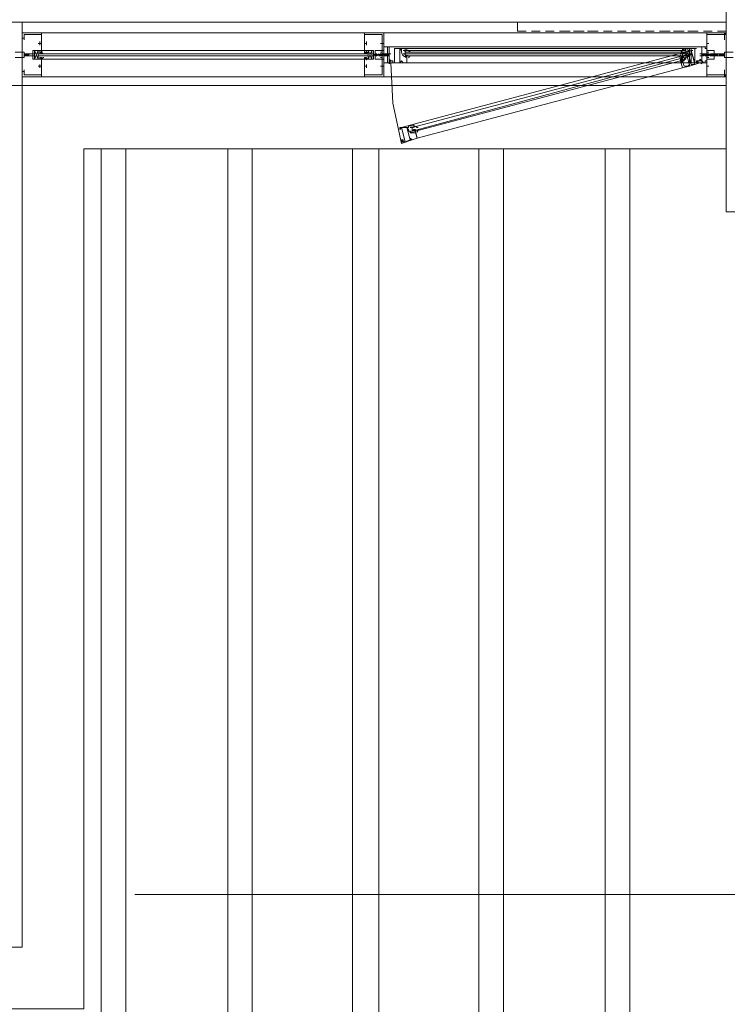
# Model space of a CAD drawing. Header units: millimetres. Extents: x 17 to 403, y 12 to 285.
# Tile 74 of 145: x 262 to 279, y 94 to 118. Entities that reach past the tile are written whole.
import ezdxf

# ---------------------------------------------------------------- set-up
doc = ezdxf.new("R2010")
doc.units = ezdxf.units.MM
doc.layers.add('LINE_000000', color=7, linetype='Continuous')

msp = doc.modelspace()

# ---------------------------------------------------------------- linework, layer by layer
at = {"layer": 'LINE_000000', "lineweight": 0}
for p, q in [((278.638, 113.242), (278.638, 149.648)), ((260.138, 117.814), (261.662, 117.814)), ((261.662, 117.814), (261.662, 116.29)), ((273.6, 117.602), (273.6, 117.814)), ((261.662, 117.56), (261.662, 117.56)), ((261.662, 117.56), (261.662, 117.56)), ((278.638, 117.56), (262.128, 117.56)), ((269.917, 117.56), (270.214, 117.56)), ((273.812, 117.602), (273.6, 117.602)), ((274.151, 117.602), (273.939, 117.602)), ((274.489, 117.602), (274.278, 117.602)), ((274.87, 117.602), (274.616, 117.602)), ((275.209, 117.602), (274.955, 117.602)), ((275.548, 117.602), (275.294, 117.602)), ((275.886, 117.602), (275.675, 117.602)), ((276.225, 117.602), (276.013, 117.602)), ((276.564, 117.602), (276.352, 117.602)), ((276.902, 117.602), (276.691, 117.602)), ((277.283, 117.602), (277.029, 117.602)), ((277.622, 117.602), (277.368, 117.602)), ((277.961, 117.602), (277.707, 117.602)), ((278.299, 117.602), (278.088, 117.602)), ((278.596, 117.56), (278.638, 117.56)), ((278.638, 117.56), (278.638, 117.56)), ((261.662, 117.517), (261.662, 117.517)), ((261.662, 117.517), (261.662, 117.517)), ((262.086, 117.348), (262.086, 117.263)), ((269.96, 117.348), (269.96, 117.263)), ((270.341, 117.348), (270.341, 117.263)), ((278.172, 117.348), (278.172, 117.263)), ((278.638, 117.517), (278.638, 117.517)), ((278.638, 117.517), (278.638, 117.517)), ((262.043, 116.925), (261.959, 117.136)), ((261.959, 116.925), (262.043, 117.136)), ((262.128, 117.306), (262.043, 117.306)), ((262.043, 117.094), (262.043, 117.094)), ((262.043, 117.052), (262.043, 117.094)), ((262.086, 117.306), (262.086, 117.306)), ((262.086, 117.306), (262.086, 117.306)), ((262.086, 117.306), (262.086, 117.306)), ((262.086, 117.094), (262.086, 117.094)), ((262.086, 117.094), (262.086, 117.052)), ((262.128, 117.136), (269.917, 117.136)), ((262.128, 117.094), (262.128, 117.094)), ((262.128, 117.094), (262.128, 117.052)), ((269.917, 117.306), (269.96, 117.306)), ((269.917, 117.094), (269.917, 117.094)), ((269.917, 117.094), (269.917, 117.052)), ((269.96, 117.306), (269.96, 117.306)), ((269.96, 117.306), (269.96, 117.306)), ((269.96, 117.306), (269.96, 117.306)), ((269.96, 117.094), (269.96, 117.094)), ((269.96, 117.094), (269.96, 117.094)), ((269.96, 117.094), (269.96, 117.052)), ((270.002, 116.925), (270.087, 117.136)), ((270.087, 116.925), (270.002, 117.136)), ((270.002, 117.052), (270.002, 117.094)), ((270.383, 117.306), (270.298, 117.306)), ((270.341, 117.306), (270.341, 117.306)), ((270.341, 117.306), (270.341, 117.306)), ((270.341, 117.306), (270.341, 117.306)), ((270.51, 117.094), (270.51, 117.094)), ((270.595, 117.221), (270.595, 117.221)), ((270.679, 117.221), (270.637, 117.221)), ((270.637, 117.179), (270.637, 117.179)), ((270.637, 117.179), (270.679, 117.179)), ((277.834, 117.221), (270.679, 117.221)), ((277.834, 117.221), (270.679, 117.221)), ((270.891, 117.136), (270.849, 117.136)), ((277.664, 117.136), (270.891, 117.136)), ((270.891, 117.136), (270.891, 117.136)), ((270.891, 117.136), (270.891, 117.052)), ((277.664, 117.094), (270.891, 117.094)), ((277.664, 117.094), (270.891, 117.094)), ((277.58, 117.179), (270.933, 117.179)), ((270.933, 117.136), (270.933, 117.136)), ((270.933, 117.136), (270.933, 117.136)), ((277.58, 117.136), (277.58, 117.136)), ((277.622, 117.136), (277.622, 117.136)), ((277.622, 117.136), (277.622, 117.136)), ((277.664, 117.136), (277.664, 117.136)), ((277.664, 117.136), (277.664, 117.052)), ((277.876, 117.221), (277.876, 117.221)), ((277.876, 117.221), (277.918, 117.221)), ((277.876, 117.221), (277.876, 117.221)), ((277.876, 117.179), (277.876, 117.179)), ((277.918, 117.179), (277.876, 117.179)), ((277.918, 117.221), (277.918, 117.221)), ((278.045, 117.094), (278.045, 117.094)), ((278.172, 117.306), (278.172, 117.306)), ((278.172, 117.306), (278.172, 117.306)), ((278.172, 117.306), (278.172, 117.306)), ((278.172, 117.306), (278.215, 117.306)), ((278.215, 117.306), (278.215, 117.306)), ((278.215, 117.306), (278.215, 117.306)), ((261.662, 117.052), (261.662, 117.052)), ((261.705, 117.009), (261.747, 117.052)), ((261.705, 117.009), (261.747, 117.052)), ((261.747, 117.052), (261.705, 117.052)), ((261.705, 117.009), (261.705, 117.052)), ((261.705, 117.052), (261.705, 117.052)), ((261.705, 117.052), (261.705, 117.052)), ((261.705, 117.052), (261.705, 117.052)), ((261.705, 117.052), (261.705, 117.052)), ((261.705, 117.052), (261.705, 117.052)), ((261.705, 117.009), (261.747, 117.009)), ((261.705, 117.009), (261.705, 117.009)), ((261.705, 117.009), (261.705, 117.009)), ((261.705, 117.009), (261.705, 117.009)), ((261.705, 117.009), (261.705, 117.009)), ((261.747, 117.009), (261.789, 117.052)), ((261.747, 117.009), (261.747, 117.052)), ((261.747, 117.052), (261.747, 117.052)), ((261.747, 117.052), (261.747, 117.052)), ((261.747, 117.052), (261.747, 117.052)), ((261.747, 117.052), (261.747, 117.052)), ((261.789, 117.052), (261.747, 117.052)), ((261.747, 117.009), (261.747, 117.009)), ((261.747, 117.009), (261.747, 117.009)), ((261.747, 117.009), (261.747, 117.009)), ((261.747, 117.009), (261.789, 117.009)), ((261.747, 117.009), (261.747, 117.009)), ((261.789, 117.009), (261.832, 117.052)), ((261.789, 117.009), (261.789, 117.052)), ((261.789, 117.052), (261.789, 117.052)), ((261.789, 117.052), (261.789, 117.052)), ((261.789, 117.052), (261.789, 117.052)), ((261.789, 117.052), (261.789, 117.052)), ((261.832, 117.052), (261.789, 117.052)), ((261.789, 117.009), (261.832, 117.052)), ((261.789, 117.009), (261.789, 117.009)), ((261.789, 117.009), (261.789, 117.009)), ((261.789, 117.009), (261.789, 117.009)), ((261.789, 117.009), (261.789, 117.009)), ((261.832, 117.052), (261.832, 117.052)), ((261.832, 117.052), (261.832, 117.052)), ((262.043, 117.052), (270.002, 117.052)), ((262.043, 117.052), (270.002, 117.052)), ((262.043, 117.052), (270.002, 117.052)), ((262.043, 117.009), (270.002, 117.009)), ((262.043, 117.009), (270.002, 117.009)), ((262.043, 117.009), (262.043, 117.009)), ((262.086, 117.009), (262.043, 117.009)), ((262.043, 116.967), (262.043, 117.009)), ((262.086, 117.009), (262.086, 117.009)), ((262.086, 117.009), (262.086, 117.009)), ((262.128, 117.009), (262.128, 117.009)), ((262.128, 116.925), (269.917, 116.925)), ((269.917, 117.009), (269.917, 117.009)), ((269.96, 117.009), (269.96, 117.009)), ((269.96, 117.009), (269.96, 117.009)), ((269.96, 117.009), (270.002, 117.009)), ((270.002, 116.967), (270.002, 117.009)), ((270.087, 117.052), (270.087, 117.052)), ((270.087, 117.052), (270.129, 117.052)), ((270.087, 117.009), (270.129, 117.009)), ((270.129, 117.052), (270.129, 117.052)), ((270.129, 117.052), (270.129, 117.009)), ((270.129, 117.052), (270.129, 117.052)), ((270.129, 117.052), (270.129, 117.009)), ((270.129, 117.052), (270.129, 117.052)), ((270.171, 117.052), (270.129, 117.009)), ((270.171, 117.052), (270.129, 117.009)), ((270.129, 117.052), (270.129, 117.052)), ((270.129, 117.052), (270.129, 117.052)), ((270.129, 117.052), (270.129, 117.052)), ((270.129, 117.052), (270.129, 117.052)), ((270.129, 117.052), (270.129, 117.052)), ((270.129, 117.009), (270.129, 117.009)), ((270.129, 117.009), (270.129, 117.009)), ((270.129, 117.009), (270.129, 117.009)), ((270.129, 117.009), (270.129, 117.009)), ((270.129, 117.009), (270.129, 117.009)), ((270.129, 117.009), (270.129, 117.009)), ((270.129, 117.009), (270.129, 117.009)), ((270.171, 117.052), (270.171, 117.009)), ((270.171, 117.052), (270.171, 117.009)), ((270.214, 117.052), (270.171, 117.009)), ((270.214, 117.052), (270.171, 117.052)), ((270.171, 117.052), (270.171, 117.052)), ((270.171, 117.052), (270.171, 117.052)), ((270.171, 117.052), (270.171, 117.052)), ((270.171, 117.052), (270.171, 117.052)), ((270.171, 117.052), (270.171, 117.052)), ((270.171, 117.052), (270.171, 117.052)), ((270.214, 117.009), (270.171, 117.009)), ((270.171, 117.009), (270.171, 117.009)), ((270.171, 117.009), (270.171, 117.009)), ((270.171, 117.009), (270.171, 117.009)), ((270.171, 117.009), (270.171, 117.009)), ((270.171, 117.009), (270.171, 117.009)), ((270.171, 117.009), (270.171, 117.009)), ((270.214, 117.052), (270.214, 117.009)), ((270.214, 117.052), (270.214, 117.009)), ((270.256, 117.052), (270.214, 117.009)), ((270.214, 117.052), (270.214, 117.052)), ((270.214, 117.052), (270.214, 117.052)), ((270.214, 117.052), (270.214, 117.052)), ((270.214, 117.052), (270.214, 117.052)), ((270.214, 117.052), (270.214, 117.052)), ((270.214, 117.052), (270.214, 117.052)), ((270.214, 117.009), (270.214, 117.009)), ((270.214, 117.009), (270.214, 117.009)), ((270.214, 117.009), (270.214, 117.009)), ((270.214, 117.009), (270.214, 117.009)), ((270.214, 117.009), (270.214, 117.009)), ((270.214, 117.009), (270.214, 117.009)), ((270.256, 117.052), (270.256, 117.052)), ((270.256, 117.052), (270.256, 117.009)), ((270.256, 117.052), (270.256, 117.009)), ((270.256, 117.052), (270.256, 117.052)), ((270.256, 117.052), (270.256, 117.052)), ((270.256, 117.052), (270.256, 117.052)), ((270.256, 117.052), (270.256, 117.052)), ((270.256, 117.052), (270.256, 117.052)), ((270.298, 117.052), (270.256, 117.009)), ((270.298, 117.052), (270.256, 117.009)), ((270.256, 117.052), (270.256, 117.052)), ((270.256, 117.052), (270.256, 117.052)), ((270.256, 117.052), (270.256, 117.052)), ((270.256, 117.009), (270.256, 117.009)), ((270.256, 117.009), (270.256, 117.009)), ((270.256, 117.009), (270.256, 117.009)), ((270.256, 117.009), (270.256, 117.009)), ((270.256, 117.009), (270.256, 117.009)), ((270.256, 117.009), (270.256, 117.009)), ((270.256, 117.009), (270.256, 117.009)), ((270.298, 117.009), (270.256, 117.009)), ((270.552, 117.052), (270.298, 117.052)), ((270.298, 117.052), (270.298, 117.052)), ((270.298, 117.052), (270.298, 117.052)), ((270.298, 117.052), (270.298, 117.009)), ((270.298, 117.052), (270.298, 117.009)), ((270.298, 117.052), (270.298, 117.052)), ((270.298, 117.052), (270.298, 117.052)), ((270.298, 117.052), (270.298, 117.052)), ((270.298, 117.052), (270.298, 117.052)), ((270.298, 117.052), (270.298, 117.052)), ((270.341, 117.052), (270.298, 117.009)), ((270.341, 117.052), (270.298, 117.052)), ((270.298, 117.052), (270.298, 117.052)), ((270.298, 117.009), (270.298, 117.009)), ((270.298, 117.009), (270.298, 117.009)), ((270.298, 117.009), (270.298, 117.009)), ((270.341, 117.009), (270.298, 117.009)), ((270.298, 117.009), (270.298, 117.009)), ((270.298, 117.009), (270.298, 117.009)), ((270.341, 117.052), (270.341, 117.009)), ((270.341, 117.052), (270.341, 117.052)), ((270.341, 117.052), (270.341, 117.052)), ((270.341, 117.052), (270.341, 117.052)), ((270.341, 117.052), (270.341, 117.009)), ((270.383, 117.052), (270.341, 117.009)), ((270.341, 117.052), (270.341, 117.052)), ((270.341, 117.052), (270.341, 117.052)), ((270.341, 117.052), (270.341, 117.052)), ((270.341, 117.052), (270.341, 117.052)), ((270.341, 117.009), (270.341, 117.009)), ((270.341, 117.009), (270.341, 117.009)), ((270.341, 117.009), (270.341, 117.009)), ((270.341, 117.009), (270.341, 117.009)), ((270.341, 117.009), (270.341, 117.009)), ((270.341, 117.009), (270.341, 117.009)), ((270.383, 117.052), (270.383, 117.052)), ((270.383, 117.052), (270.383, 117.009)), ((270.383, 117.052), (270.383, 117.009)), ((270.383, 117.052), (270.383, 117.052)), ((270.383, 117.052), (270.383, 117.052)), ((270.383, 117.052), (270.383, 117.052)), ((270.383, 117.052), (270.383, 117.052)), ((270.383, 117.052), (270.383, 117.052)), ((270.383, 117.052), (270.383, 117.009)), ((270.425, 117.052), (270.383, 117.009)), ((270.425, 117.052), (270.383, 117.052)), ((270.383, 117.052), (270.383, 117.052)), ((270.383, 117.052), (270.383, 117.052)), ((270.383, 117.052), (270.383, 117.052)), ((270.383, 117.009), (270.383, 117.009)), ((270.383, 117.009), (270.383, 117.009)), ((270.383, 117.009), (270.383, 117.009)), ((270.383, 117.009), (270.383, 117.009)), ((270.383, 117.009), (270.383, 117.009)), ((270.383, 117.009), (270.383, 117.009)), ((270.383, 117.009), (270.383, 117.009)), ((270.425, 117.009), (270.383, 117.009)), ((270.425, 117.052), (270.425, 117.052)), ((270.425, 117.052), (270.425, 117.009)), ((270.425, 117.052), (270.425, 117.009)), ((270.425, 117.052), (270.425, 117.052)), ((270.425, 117.052), (270.425, 117.052)), ((270.425, 117.052), (270.425, 117.052)), ((270.425, 117.052), (270.425, 117.052)), ((270.425, 117.052), (270.425, 117.052)), ((270.468, 117.052), (270.425, 117.009)), ((270.468, 117.052), (270.425, 117.052)), ((270.425, 117.052), (270.425, 117.052)), ((270.425, 117.009), (270.425, 117.009)), ((270.425, 117.009), (270.425, 117.009)), ((270.425, 117.009), (270.425, 117.009)), ((270.468, 117.009), (270.425, 117.009)), ((270.425, 117.009), (270.425, 117.009)), ((270.425, 117.009), (270.425, 117.009)), ((270.468, 117.052), (270.468, 117.009)), ((270.468, 117.052), (270.468, 117.052)), ((270.468, 117.052), (270.468, 117.052)), ((270.468, 117.052), (270.468, 117.052)), ((270.468, 117.052), (270.468, 117.009)), ((270.51, 117.052), (270.468, 117.009)), ((270.468, 117.052), (270.468, 117.052)), ((270.468, 117.052), (270.468, 117.052)), ((270.468, 117.052), (270.468, 117.052)), ((270.468, 117.052), (270.468, 117.052)), ((270.51, 117.009), (270.468, 117.009)), ((270.468, 117.009), (270.468, 117.009)), ((270.468, 117.009), (270.468, 117.009)), ((270.468, 117.009), (270.468, 117.009)), ((270.468, 117.009), (270.468, 117.009)), ((270.468, 117.009), (270.468, 117.009)), ((270.51, 117.052), (270.51, 117.052)), ((270.51, 117.009), (270.51, 117.052)), ((270.51, 117.052), (270.51, 117.052)), ((270.51, 117.052), (270.51, 117.052)), ((270.51, 117.052), (270.51, 117.009)), ((270.51, 117.052), (270.51, 117.052)), ((270.51, 117.009), (270.51, 117.009)), ((270.51, 117.009), (270.51, 117.009)), ((270.552, 116.882), (270.552, 116.882)), ((270.552, 116.882), (270.552, 116.882)), ((270.849, 117.052), (270.891, 117.052)), ((277.664, 117.052), (270.891, 117.052)), ((277.664, 117.052), (270.891, 117.052)), ((270.891, 117.052), (270.891, 117.052)), ((270.933, 117.052), (270.933, 117.052)), ((270.933, 117.052), (270.933, 117.052)), ((277.58, 117.009), (270.933, 117.009)), ((277.58, 117.009), (271.06, 115.274)), ((277.622, 116.967), (271.06, 115.189)), ((277.495, 117.052), (271.103, 115.358)), ((277.537, 116.882), (271.145, 115.189)), ((277.537, 117.009), (277.537, 117.009)), ((277.537, 117.009), (277.537, 117.009)), ((277.537, 116.925), (277.537, 116.925)), ((277.58, 117.052), (277.58, 117.052)), ((277.58, 117.052), (277.58, 117.052)), ((277.58, 117.009), (277.58, 117.052)), ((277.58, 117.009), (277.622, 116.967)), ((277.58, 117.009), (277.58, 117.009)), ((277.58, 116.967), (277.58, 116.967)), ((277.58, 116.925), (277.58, 116.925)), ((277.622, 117.052), (277.622, 117.052)), ((277.622, 117.052), (277.622, 117.052)), ((277.622, 116.925), (277.622, 116.967)), ((277.664, 117.052), (277.664, 117.052)), ((277.961, 116.882), (277.961, 116.882)), ((278.003, 117.052), (278.215, 117.052)), ((278.003, 117.052), (278.003, 117.052)), ((278.003, 117.052), (278.003, 117.052)), ((278.003, 117.009), (278.003, 117.009)), ((278.003, 117.009), (278.003, 117.009)), ((278.045, 117.052), (278.045, 117.052)), ((278.045, 117.009), (278.045, 117.052)), ((278.045, 117.052), (278.088, 117.009)), ((278.045, 117.052), (278.045, 117.009)), ((278.045, 117.052), (278.045, 117.052)), ((278.045, 117.052), (278.045, 117.052)), ((278.045, 117.052), (278.088, 117.052)), ((278.045, 117.052), (278.045, 117.052)), ((278.045, 117.009), (278.045, 117.009)), ((278.045, 117.009), (278.088, 117.009)), ((278.045, 117.009), (278.045, 117.009)), ((278.088, 117.052), (278.13, 117.009)), ((278.088, 117.052), (278.088, 117.009)), ((278.088, 117.052), (278.088, 117.052)), ((278.088, 117.052), (278.088, 117.052)), ((278.088, 117.052), (278.088, 117.052)), ((278.088, 117.052), (278.088, 117.009)), ((278.088, 117.052), (278.088, 117.009)), ((278.088, 117.052), (278.088, 117.052)), ((278.088, 117.052), (278.088, 117.052)), ((278.088, 117.052), (278.088, 117.052)), ((278.088, 117.052), (278.088, 117.052)), ((278.088, 117.052), (278.088, 117.052)), ((278.088, 117.052), (278.088, 117.052)), ((278.088, 117.009), (278.088, 117.009)), ((278.088, 117.009), (278.088, 117.009)), ((278.088, 117.009), (278.088, 117.009)), ((278.088, 117.009), (278.088, 117.009)), ((278.088, 117.009), (278.088, 117.009)), ((278.088, 117.009), (278.088, 117.009)), ((278.13, 117.052), (278.172, 117.009)), ((278.13, 117.052), (278.13, 117.052)), ((278.13, 117.052), (278.172, 117.052)), ((278.13, 117.052), (278.13, 117.009)), ((278.13, 117.052), (278.13, 117.009)), ((278.13, 117.052), (278.13, 117.052)), ((278.13, 117.052), (278.13, 117.052)), ((278.13, 117.052), (278.13, 117.052)), ((278.13, 117.052), (278.13, 117.052)), ((278.13, 117.052), (278.13, 117.052)), ((278.13, 117.052), (278.13, 117.052)), ((278.13, 117.052), (278.13, 117.052)), ((278.13, 117.009), (278.13, 117.009)), ((278.13, 117.009), (278.13, 117.009)), ((278.13, 117.009), (278.13, 117.009)), ((278.13, 117.009), (278.172, 117.009)), ((278.13, 117.009), (278.13, 117.009)), ((278.13, 117.009), (278.13, 117.009)), ((278.13, 117.009), (278.13, 117.009)), ((278.13, 117.009), (278.13, 117.009)), ((278.172, 117.052), (278.215, 117.009)), ((278.172, 117.052), (278.172, 117.009)), ((278.172, 117.052), (278.172, 117.052)), ((278.172, 117.052), (278.172, 117.052)), ((278.172, 117.052), (278.215, 117.052)), ((278.172, 117.052), (278.172, 117.052)), ((278.172, 117.052), (278.172, 117.009)), ((278.172, 117.052), (278.172, 117.052)), ((278.172, 117.052), (278.172, 117.052)), ((278.172, 117.052), (278.172, 117.052)), ((278.172, 117.009), (278.215, 117.009)), ((278.172, 117.009), (278.172, 117.009)), ((278.172, 117.009), (278.172, 117.009)), ((278.172, 117.009), (278.172, 117.009)), ((278.172, 117.009), (278.172, 117.009)), ((278.172, 117.009), (278.172, 117.009)), ((278.215, 117.052), (278.257, 117.009)), ((278.215, 117.052), (278.215, 117.009)), ((278.215, 117.052), (278.215, 117.052)), ((278.215, 117.052), (278.215, 117.052)), ((278.215, 117.052), (278.215, 117.052)), ((278.215, 117.052), (278.215, 117.009)), ((278.215, 117.052), (278.215, 117.009)), ((278.215, 117.052), (278.215, 117.052)), ((278.215, 117.052), (278.215, 117.052)), ((278.215, 117.052), (278.215, 117.052)), ((278.215, 117.052), (278.215, 117.052)), ((278.215, 117.052), (278.215, 117.052)), ((278.215, 117.052), (278.215, 117.052)), ((278.215, 117.009), (278.215, 117.009)), ((278.215, 117.009), (278.215, 117.009)), ((278.215, 117.009), (278.215, 117.009)), ((278.215, 117.009), (278.215, 117.009)), ((278.215, 117.009), (278.215, 117.009)), ((278.215, 117.009), (278.215, 117.009)), ((278.257, 117.052), (278.299, 117.009)), ((278.257, 117.052), (278.257, 117.052)), ((278.257, 117.052), (278.299, 117.052)), ((278.257, 117.052), (278.257, 117.009)), ((278.257, 117.052), (278.257, 117.009)), ((278.257, 117.052), (278.257, 117.052)), ((278.257, 117.052), (278.257, 117.052)), ((278.257, 117.052), (278.257, 117.052)), ((278.257, 117.052), (278.257, 117.052)), ((278.257, 117.052), (278.257, 117.052)), ((278.257, 117.052), (278.257, 117.052)), ((278.257, 117.052), (278.257, 117.052)), ((278.257, 117.009), (278.257, 117.009)), ((278.257, 117.009), (278.257, 117.009)), ((278.257, 117.009), (278.257, 117.009)), ((278.257, 117.009), (278.299, 117.009)), ((278.257, 117.009), (278.257, 117.009)), ((278.257, 117.009), (278.257, 117.009)), ((278.257, 117.009), (278.257, 117.009)), ((278.257, 117.009), (278.257, 117.009)), ((278.299, 117.052), (278.342, 117.009)), ((278.299, 117.052), (278.299, 117.009)), ((278.299, 117.052), (278.299, 117.052)), ((278.299, 117.052), (278.299, 117.052)), ((278.299, 117.052), (278.342, 117.052)), ((278.299, 117.052), (278.299, 117.052)), ((278.299, 117.052), (278.299, 117.009)), ((278.299, 117.052), (278.299, 117.052)), ((278.299, 117.052), (278.299, 117.052)), ((278.299, 117.052), (278.299, 117.052)), ((278.299, 117.009), (278.342, 117.009)), ((278.299, 117.009), (278.299, 117.009)), ((278.299, 117.009), (278.299, 117.009)), ((278.299, 117.009), (278.299, 117.009)), ((278.299, 117.009), (278.299, 117.009)), ((278.299, 117.009), (278.299, 117.009)), ((278.342, 117.052), (278.384, 117.009)), ((278.342, 117.052), (278.342, 117.009)), ((278.342, 117.052), (278.342, 117.009)), ((278.342, 117.052), (278.342, 117.009)), ((278.342, 117.052), (278.342, 117.052)), ((278.342, 117.052), (278.342, 117.052)), ((278.342, 117.052), (278.342, 117.052)), ((278.342, 117.052), (278.342, 117.052)), ((278.342, 117.052), (278.342, 117.052)), ((278.342, 117.052), (278.342, 117.052)), ((278.342, 117.052), (278.342, 117.052)), ((278.342, 117.009), (278.342, 117.009)), ((278.342, 117.009), (278.342, 117.009)), ((278.342, 117.009), (278.342, 117.009)), ((278.342, 117.009), (278.342, 117.009)), ((278.342, 117.009), (278.342, 117.009)), ((278.342, 117.009), (278.342, 117.009)), ((278.342, 117.009), (278.342, 117.009)), ((278.384, 117.052), (278.426, 117.009)), ((278.384, 117.052), (278.384, 117.052)), ((278.384, 117.052), (278.384, 117.009)), ((278.384, 117.052), (278.384, 117.009)), ((278.384, 117.052), (278.384, 117.052)), ((278.384, 117.052), (278.384, 117.052)), ((278.384, 117.052), (278.384, 117.052)), ((278.384, 117.052), (278.384, 117.052)), ((278.384, 117.052), (278.426, 117.052)), ((278.384, 117.052), (278.384, 117.052)), ((278.384, 117.052), (278.384, 117.052)), ((278.384, 117.009), (278.384, 117.009)), ((278.384, 117.009), (278.384, 117.009)), ((278.384, 117.009), (278.384, 117.009)), ((278.384, 117.009), (278.384, 117.009)), ((278.384, 117.009), (278.426, 117.009)), ((278.384, 117.009), (278.384, 117.009)), ((278.384, 117.009), (278.384, 117.009)), ((278.426, 117.052), (278.426, 117.009)), ((278.426, 117.052), (278.426, 117.052)), ((278.426, 117.052), (278.426, 117.052)), ((278.426, 117.052), (278.426, 117.052)), ((278.426, 117.052), (278.426, 117.052)), ((278.426, 117.009), (278.426, 117.009)), ((278.426, 117.009), (278.426, 117.009)), ((278.426, 117.009), (278.426, 117.009)), ((278.426, 117.009), (278.426, 117.009)), ((278.511, 117.009), (278.469, 117.052)), ((278.469, 117.052), (278.511, 117.052)), ((278.469, 117.052), (278.469, 117.052)), ((278.469, 117.052), (278.469, 117.052)), ((278.469, 117.009), (278.469, 117.052)), ((278.469, 117.052), (278.469, 117.052)), ((278.469, 117.009), (278.469, 117.009)), ((278.511, 117.009), (278.469, 117.009)), ((278.511, 117.009), (278.511, 117.052)), ((278.553, 117.009), (278.511, 117.052)), ((278.553, 117.009), (278.511, 117.052)), ((278.511, 117.052), (278.553, 117.052)), ((278.511, 117.052), (278.511, 117.052)), ((278.511, 117.052), (278.511, 117.052)), ((278.511, 117.052), (278.511, 117.052)), ((278.511, 117.052), (278.511, 117.052)), ((278.511, 117.009), (278.511, 117.009)), ((278.553, 117.009), (278.511, 117.009)), ((278.511, 117.009), (278.511, 117.009)), ((278.511, 117.009), (278.511, 117.009)), ((278.553, 117.009), (278.553, 117.052)), ((278.596, 117.009), (278.553, 117.052)), ((278.553, 117.052), (278.553, 117.052)), ((278.553, 117.052), (278.596, 117.052)), ((278.553, 117.052), (278.553, 117.052)), ((278.553, 117.052), (278.553, 117.052)), ((278.553, 117.052), (278.553, 117.052)), ((278.553, 117.009), (278.553, 117.009)), ((278.596, 117.009), (278.553, 117.009)), ((278.553, 117.009), (278.553, 117.009)), ((278.553, 117.009), (278.553, 117.009)), ((278.553, 117.009), (278.553, 117.009)), ((278.553, 117.009), (278.553, 117.009)), ((278.596, 117.009), (278.596, 117.052)), ((278.596, 117.052), (278.596, 117.052)), ((278.596, 117.052), (278.596, 117.052)), ((278.596, 117.052), (278.596, 117.052)), ((278.596, 117.052), (278.596, 117.052)), ((278.596, 117.009), (278.596, 117.009)), ((278.596, 117.009), (278.596, 117.009)), ((278.638, 117.052), (278.638, 117.052)), ((262.128, 116.755), (262.043, 116.755)), ((262.086, 116.713), (262.086, 116.798)), ((262.086, 116.755), (262.086, 116.755)), ((262.086, 116.755), (262.086, 116.755)), ((262.086, 116.755), (262.086, 116.755)), ((269.917, 116.755), (269.96, 116.755)), ((269.96, 116.713), (269.96, 116.798)), ((269.96, 116.755), (269.96, 116.755)), ((269.96, 116.755), (269.96, 116.755)), ((269.96, 116.755), (269.96, 116.755)), ((270.383, 116.755), (270.298, 116.755)), ((270.341, 116.713), (270.341, 116.798)), ((270.341, 116.755), (270.341, 116.755)), ((270.341, 116.755), (270.341, 116.755)), ((270.341, 116.755), (270.341, 116.755)), ((270.51, 116.84), (270.51, 116.84)), ((270.552, 116.84), (270.552, 116.84)), ((270.552, 116.84), (270.552, 116.84)), ((277.58, 116.84), (270.933, 116.84)), ((277.58, 116.713), (271.187, 115.02)), ((277.961, 116.84), (277.961, 116.84)), ((277.961, 116.84), (278.003, 116.84)), ((278.003, 116.84), (278.003, 116.84)), ((278.045, 116.84), (278.045, 116.84)), ((278.172, 116.713), (278.172, 116.798)), ((278.172, 116.755), (278.172, 116.755)), ((278.172, 116.755), (278.172, 116.755)), ((278.172, 116.755), (278.172, 116.755)), ((278.172, 116.755), (278.215, 116.755)), ((278.215, 116.755), (278.215, 116.755)), ((278.215, 116.755), (278.215, 116.755)), ((261.662, 116.544), (261.662, 116.544)), ((261.662, 116.544), (261.662, 116.544)), ((261.662, 116.544), (261.662, 116.544)), ((261.662, 116.544), (261.662, 116.544)), ((278.638, 116.501), (262.128, 116.501)), ((278.638, 116.544), (278.638, 116.544)), ((278.638, 116.544), (278.638, 116.544)), ((278.638, 116.544), (278.638, 116.544)), ((261.662, 116.29), (260.985, 116.29)), ((261.662, 116.29), (261.662, 95.504)), ((271.018, 115.316), (271.018, 115.316)), ((271.06, 115.274), (271.018, 115.274)), ((271.06, 115.274), (271.06, 115.274)), ((271.06, 115.274), (271.06, 115.189)), ((271.06, 115.189), (271.06, 115.189)), ((271.06, 115.189), (271.06, 115.189)), ((271.103, 115.316), (271.103, 115.274)), ((271.103, 115.274), (271.103, 115.274)), ((271.103, 115.274), (271.103, 115.274)), ((271.145, 115.231), (271.103, 115.231)), ((271.103, 115.231), (271.103, 115.231)), ((271.103, 115.189), (271.103, 115.231)), ((271.145, 115.231), (271.145, 115.231)), ((279.866, 113.242), (278.638, 113.242)), ((281.898, 96.774), (264.372, 96.774)), ((242.104, 95.504), (261.662, 95.504))]:
    msp.add_line(p, q, dxfattribs=at)
for points in [[(260.138, 78.317), (260.138, 94.022), (263.144, 94.022), (263.144, 114.766), (278.638, 114.766), (278.638, 113.242), (279.866, 113.242), (279.866, 114.766), (298.365, 114.766), (298.365, 113.242), (299.593, 113.242), (299.593, 125.391), (308.695, 125.391), (308.695, 123.867), (309.711, 123.867), (309.711, 78.317), (260.138, 78.317)], [(261.662, 116.29), (261.662, 117.814), (278.638, 117.814), (278.638, 116.29), (261.662, 116.29)], [(261.662, 117.56), (261.662, 117.517), (261.662, 117.56)], [(261.662, 117.517), (261.662, 117.56), (261.662, 117.517)], [(270.383, 117.56), (270.383, 117.136), (270.341, 117.136), (270.341, 117.094), (270.341, 117.136), (270.171, 117.136), (270.171, 117.052), (270.171, 116.925), (270.341, 116.925), (270.341, 116.967), (270.341, 116.925), (270.383, 116.925), (270.383, 116.501), (269.917, 116.501), (269.917, 116.925), (269.917, 116.967), (269.96, 116.967), (269.96, 116.925), (270.087, 116.925), (270.087, 117.052), (270.087, 117.136), (269.96, 117.136), (269.96, 117.094), (269.917, 117.094), (269.917, 117.136), (269.917, 117.56), (270.383, 117.56)], [(261.959, 116.925), (262.043, 116.925), (262.043, 117.136), (261.959, 117.136), (261.959, 116.925)], [(270.087, 116.925), (270.002, 116.925), (270.002, 117.136), (270.087, 117.136), (270.087, 116.925)], [(270.298, 116.967), (270.341, 116.967), (270.341, 116.925), (270.383, 116.925), (270.383, 117.136), (270.341, 117.136), (270.341, 117.094), (270.298, 117.094), (270.341, 117.094), (270.341, 116.967), (270.298, 116.967)], [(270.595, 117.221), (270.552, 117.221), (270.51, 117.221), (270.51, 116.882), (270.51, 116.925), (270.552, 116.882), (270.51, 116.882), (270.51, 116.84), (270.383, 116.84), (270.383, 116.882), (270.383, 116.84), (270.468, 116.84), (270.468, 117.221), (270.383, 117.221), (270.383, 117.179), (270.383, 117.221), (270.679, 117.221), (270.637, 117.221), (270.679, 117.221), (270.637, 117.221), (270.595, 117.221)], [(270.806, 117.179), (270.891, 117.179), (270.891, 117.136), (270.891, 117.179), (270.933, 117.179), (270.933, 117.136), (270.933, 117.179), (270.679, 117.179), (270.637, 117.179), (270.637, 116.84), (270.595, 116.84), (270.595, 116.882), (270.552, 116.882), (270.595, 116.882), (270.595, 116.84), (270.552, 116.84), (270.806, 116.84), (270.764, 116.84), (270.764, 117.179), (270.806, 117.179), (270.806, 117.136), (270.806, 117.179)], [(270.637, 117.221), (270.679, 117.221), (270.637, 117.221)], [(270.637, 117.179), (270.764, 117.179), (270.764, 116.84), (270.637, 116.84), (270.637, 117.179)], [(270.933, 117.136), (270.976, 117.136), (270.933, 117.136)], [(277.58, 117.052), (277.537, 117.052), (277.495, 117.052), (277.791, 117.136), (277.834, 117.136), (277.791, 117.136), (277.876, 116.84), (277.918, 116.84), (277.918, 116.882), (277.961, 116.882), (277.918, 116.882), (277.961, 116.84), (278.003, 116.84), (277.749, 116.755), (277.749, 116.798), (277.664, 117.094), (277.664, 117.052), (277.664, 117.094), (277.58, 117.052)], [(277.707, 117.179), (277.664, 117.179), (277.664, 117.136), (277.622, 117.136), (277.664, 117.179), (277.58, 117.179), (277.622, 117.136), (277.58, 117.136), (277.58, 117.179), (277.876, 117.179), (277.918, 117.179), (277.876, 117.179), (277.876, 116.84), (277.918, 116.84), (277.918, 116.882), (278.003, 116.882), (277.961, 116.882), (277.961, 116.84), (278.003, 116.84), (277.749, 116.84), (277.749, 117.179), (277.749, 117.136), (277.707, 117.136), (277.707, 117.179)], [(277.876, 116.798), (277.791, 117.136), (277.707, 117.094), (277.791, 116.798), (277.876, 116.798)], [(277.749, 117.094), (277.749, 117.179), (277.749, 117.136), (277.749, 117.094)], [(277.876, 117.179), (277.791, 117.179), (277.791, 116.84), (277.876, 116.84), (277.876, 117.179)], [(277.918, 117.221), (278.003, 117.221), (278.045, 117.221), (278.045, 116.882), (278.003, 116.925), (278.003, 116.882), (278.045, 116.882), (278.045, 116.84), (278.172, 116.84), (278.172, 116.882), (278.13, 116.882), (278.13, 116.84), (278.045, 116.84), (278.045, 117.221), (278.13, 117.221), (278.13, 117.179), (278.172, 117.179), (278.172, 117.221), (277.834, 117.221), (277.876, 117.221), (277.918, 117.221)], [(278.215, 116.967), (278.172, 116.967), (278.172, 116.925), (278.172, 117.136), (278.172, 117.094), (278.215, 117.094), (278.172, 117.094), (278.172, 116.967), (278.215, 116.967)], [(270.933, 117.052), (270.976, 117.052), (270.933, 117.052)], [(277.537, 117.009), (277.495, 117.009), (277.537, 117.009)], [(261.662, 116.544), (261.662, 116.501), (261.662, 116.544)], [(261.662, 116.501), (261.662, 116.544), (261.662, 116.501)], [(278.638, 116.544), (278.638, 116.501), (278.638, 116.544), (278.596, 116.544), (278.638, 116.544)], [(278.638, 116.501), (278.596, 116.544), (278.638, 116.501)], [(271.018, 115.316), (271.06, 115.316), (271.103, 115.316), (271.103, 115.358), (270.806, 115.274), (270.764, 115.274), (270.764, 115.231), (270.806, 115.274), (270.891, 114.935), (270.849, 114.935), (270.849, 114.977), (270.806, 114.977), (270.806, 114.935), (270.806, 114.977), (270.849, 114.935), (270.806, 114.935), (270.806, 114.893), (271.06, 114.977), (271.018, 114.977), (270.933, 115.274), (270.976, 115.274), (270.976, 115.316), (271.018, 115.316)], [(270.891, 114.935), (270.806, 115.274), (270.933, 115.274), (271.018, 114.977), (270.891, 114.935)]]:
    msp.add_lwpolyline(points, close=True, dxfattribs=at)
for points in [[(278.638, 117.814), (278.638, 117.602), (278.426, 117.602)], [(262.128, 117.56), (261.662, 117.56), (262.128, 117.56), (262.128, 117.136), (262.128, 117.094), (262.086, 117.094), (262.086, 117.136), (261.959, 117.136), (261.959, 117.052), (261.959, 116.925), (262.086, 116.925), (262.086, 116.967), (262.128, 116.967), (262.128, 116.925), (262.128, 116.501), (261.662, 116.501), (261.662, 116.628), (261.705, 116.628), (261.705, 116.671), (261.705, 116.628), (261.705, 116.544), (262.128, 116.544), (262.128, 116.713)], [(262.128, 117.348), (262.128, 117.517), (261.705, 117.517), (261.705, 117.433), (261.705, 117.39), (261.705, 117.433), (261.662, 117.433), (261.662, 117.56), (261.662, 117.475), (261.662, 117.56), (261.662, 117.475)], [(278.172, 117.56), (278.596, 117.56), (278.172, 117.56), (278.172, 117.136), (278.172, 117.094), (278.172, 117.136), (278.342, 117.136), (278.342, 117.052), (278.342, 116.925), (278.172, 116.925), (278.172, 116.967), (278.172, 116.925), (278.172, 116.501), (278.596, 116.501), (278.596, 116.628), (278.596, 116.671), (278.596, 116.628), (278.596, 116.544), (278.172, 116.544), (278.172, 116.713)], [(278.172, 117.348), (278.172, 117.517), (278.596, 117.517), (278.596, 117.433), (278.596, 117.39), (278.596, 117.433), (278.596, 117.56), (278.596, 117.475), (278.596, 117.56), (278.596, 117.475)], [(278.638, 117.56), (278.638, 117.517), (278.596, 117.56)], [(278.638, 117.517), (278.638, 117.56), (278.596, 117.517)], [(269.917, 117.348), (269.917, 117.517), (270.341, 117.517), (270.341, 117.348)], [(278.638, 117.517), (278.596, 117.517), (278.638, 117.517), (278.596, 117.517)], [(261.493, 116.967), (261.705, 116.967), (261.705, 117.094), (261.493, 117.094)], [(261.832, 117.052), (261.959, 117.052), (261.959, 117.094), (261.959, 117.052), (261.959, 117.009), (261.789, 117.009)], [(262.128, 116.755), (262.128, 116.925), (261.916, 116.925), (261.916, 117.136), (262.128, 117.136), (262.128, 117.306)], [(262.086, 117.094), (262.086, 117.052), (262.043, 117.052)], [(262.133, 117.093), (262.126, 117.091), (262.118, 117.089), (262.111, 117.087), (262.104, 117.084), (262.098, 117.081), (262.091, 117.077), (262.085, 117.072), (262.079, 117.067)], [(262.128, 117.117), (262.129, 117.106), (262.131, 117.095), (262.136, 117.085), (262.141, 117.076), (262.149, 117.068), (262.157, 117.062), (262.167, 117.057), (262.177, 117.053)], [(269.91, 117.053), (269.921, 117.057), (269.931, 117.062), (269.939, 117.068), (269.946, 117.076), (269.952, 117.085), (269.956, 117.095), (269.959, 117.106), (269.96, 117.117)], [(269.917, 116.755), (269.917, 116.925), (270.129, 116.925), (270.129, 117.136), (269.917, 117.136), (269.917, 117.306)], [(270.009, 117.067), (270.003, 117.072), (269.997, 117.077), (269.99, 117.081), (269.983, 117.084), (269.976, 117.087), (269.969, 117.089), (269.962, 117.091), (269.954, 117.093)], [(269.96, 117.094), (269.96, 117.052), (270.002, 117.052)], [(270.341, 117.306), (270.341, 117.136), (270.171, 117.136), (270.171, 116.925), (270.341, 116.925), (270.341, 116.755)], [(270.764, 117.094), (270.764, 117.179), (270.806, 117.136), (270.806, 117.094)], [(270.808, 117.09), (270.814, 117.069), (270.822, 117.048), (270.834, 117.029), (270.847, 117.013), (270.864, 116.998), (270.882, 116.986), (270.902, 116.977), (270.923, 116.97)], [(270.808, 117.09), (270.814, 117.069), (270.822, 117.048), (270.834, 117.029), (270.847, 117.013), (270.864, 116.998), (270.882, 116.986), (270.902, 116.977), (270.923, 116.97)], [(270.895, 117.118), (270.894, 117.117), (270.892, 117.116), (270.891, 117.115), (270.89, 117.114), (270.888, 117.113), (270.887, 117.112), (270.886, 117.111), (270.884, 117.11)], [(270.95, 117.136), (270.945, 117.136), (270.94, 117.135), (270.936, 117.135), (270.931, 117.134), (270.926, 117.133), (270.922, 117.131), (270.917, 117.13), (270.913, 117.128)], [(270.977, 117.143), (270.98, 117.135), (270.984, 117.127), (270.988, 117.12), (270.994, 117.113), (271, 117.107), (271.007, 117.103), (271.015, 117.099), (271.024, 117.096)], [(277.532, 117.096), (277.54, 117.099), (277.548, 117.103), (277.555, 117.107), (277.561, 117.113), (277.567, 117.12), (277.572, 117.127), (277.575, 117.135), (277.578, 117.143)], [(277.749, 116.798), (277.707, 116.755), (277.622, 116.755), (277.58, 116.882), (277.622, 116.882), (277.622, 116.925), (277.664, 116.925), (277.664, 116.967), (277.707, 117.009), (277.707, 117.052), (277.664, 117.094), (277.664, 117.052)], [(277.642, 117.128), (277.638, 117.13), (277.633, 117.131), (277.629, 117.133), (277.624, 117.134), (277.62, 117.135), (277.615, 117.135), (277.61, 117.136), (277.606, 117.136)], [(277.671, 117.11), (277.67, 117.111), (277.668, 117.112), (277.667, 117.113), (277.666, 117.114), (277.664, 117.115), (277.663, 117.116), (277.662, 117.117), (277.66, 117.118)], [(277.674, 116.97), (277.696, 116.977), (277.716, 116.986), (277.734, 116.998), (277.75, 117.013), (277.764, 117.029), (277.775, 117.048), (277.784, 117.069), (277.789, 117.09)], [(277.674, 116.97), (277.696, 116.977), (277.716, 116.986), (277.734, 116.998), (277.75, 117.013), (277.764, 117.029), (277.775, 117.048), (277.784, 117.069), (277.789, 117.09)], [(278.172, 116.755), (278.172, 116.925), (278.342, 116.925), (278.342, 117.136), (278.172, 117.136), (278.172, 117.306)], [(278.469, 117.052), (278.342, 117.052), (278.342, 117.094), (278.342, 117.052), (278.342, 117.009), (278.342, 116.967), (278.342, 117.009), (278.469, 117.009)], [(278.807, 116.967), (278.596, 116.967), (278.596, 117.094), (278.807, 117.094)], [(262.079, 116.951), (262.085, 116.946), (262.091, 116.942), (262.098, 116.938), (262.104, 116.935), (262.111, 116.932), (262.118, 116.929), (262.126, 116.927), (262.133, 116.926)], [(262.177, 116.965), (262.167, 116.962), (262.157, 116.957), (262.149, 116.95), (262.141, 116.942), (262.136, 116.933), (262.131, 116.924), (262.129, 116.913), (262.128, 116.902)], [(269.96, 116.902), (269.959, 116.913), (269.956, 116.924), (269.952, 116.933), (269.946, 116.942), (269.939, 116.95), (269.931, 116.957), (269.921, 116.962), (269.91, 116.965)], [(269.954, 116.926), (269.962, 116.927), (269.969, 116.929), (269.976, 116.932), (269.983, 116.935), (269.99, 116.938), (269.997, 116.942), (270.003, 116.946), (270.009, 116.951)], [(270.585, 116.881), (270.578, 116.882), (270.572, 116.882), (270.566, 116.882), (270.559, 116.881), (270.553, 116.879), (270.547, 116.877), (270.541, 116.874), (270.536, 116.87), (270.531, 116.866), (270.526, 116.862), (270.522, 116.857), (270.519, 116.851), (270.516, 116.846), (270.513, 116.84), (270.512, 116.833), (270.511, 116.827)], [(270.552, 116.882), (270.595, 116.882), (270.595, 116.84), (270.552, 116.84)], [(270.891, 117.009), (270.933, 117.009), (270.933, 116.84), (270.806, 116.84), (270.764, 116.84), (270.806, 116.882)], [(270.806, 116.882), (270.849, 116.84), (270.933, 116.84), (270.933, 116.967), (270.891, 117.009)], [(270.884, 117.036), (270.892, 117.03), (270.9, 117.025), (270.908, 117.02), (270.917, 117.016), (270.926, 117.013), (270.935, 117.011), (270.944, 117.01), (270.954, 117.009)], [(271.024, 117.007), (271.015, 117.005), (271.007, 117.001), (271, 116.996), (270.994, 116.99), (270.988, 116.984), (270.984, 116.977), (270.98, 116.969), (270.977, 116.96)], [(277.505, 116.975), (277.512, 116.98), (277.519, 116.986), (277.524, 116.992), (277.529, 116.999), (277.533, 117.007), (277.535, 117.015), (277.537, 117.024), (277.537, 117.032)], [(277.572, 116.849), (277.567, 116.856), (277.562, 116.863), (277.555, 116.869), (277.548, 116.874), (277.541, 116.877), (277.533, 116.88), (277.524, 116.882), (277.515, 116.882)], [(277.578, 116.96), (277.575, 116.969), (277.572, 116.977), (277.567, 116.984), (277.561, 116.99), (277.555, 116.996), (277.548, 117.001), (277.54, 117.005), (277.532, 117.007)], [(277.573, 117.008), (277.569, 117.009), (277.564, 117.009), (277.559, 117.009), (277.555, 117.009), (277.55, 117.009), (277.545, 117.009), (277.541, 117.008), (277.536, 117.007)], [(277.58, 116.925), (277.537, 116.967), (277.58, 116.967)], [(277.622, 116.925), (277.58, 116.882), (277.537, 116.882), (277.58, 116.925), (277.537, 116.925), (277.537, 116.882), (277.58, 116.713), (277.749, 116.755), (277.749, 116.798)], [(277.749, 116.882), (277.707, 116.84), (277.58, 116.84), (277.58, 116.967), (277.622, 117.009)], [(277.622, 117.009), (277.58, 117.009), (277.622, 117.009), (277.58, 117.009), (277.58, 116.84), (277.749, 116.84), (277.749, 116.882)], [(277.586, 116.886), (277.595, 116.889), (277.604, 116.893), (277.613, 116.897), (277.621, 116.902), (277.628, 116.908), (277.635, 116.915), (277.641, 116.922), (277.647, 116.93)], [(277.606, 116.998), (277.604, 116.999), (277.603, 117), (277.601, 117), (277.6, 117.001), (277.598, 117.002), (277.596, 117.002), (277.595, 117.003), (277.593, 117.003)], [(277.601, 117.009), (277.611, 117.01), (277.62, 117.011), (277.63, 117.013), (277.639, 117.016), (277.647, 117.02), (277.656, 117.025), (277.663, 117.03), (277.671, 117.036)], [(277.622, 116.925), (277.664, 116.967), (277.664, 117.009), (277.664, 117.052)], [(278.003, 116.882), (277.961, 116.882), (277.961, 116.84)], [(278.003, 117.052), (278.045, 117.052), (278.045, 117.009), (278.003, 117.009)], [(278.087, 116.827), (278.086, 116.833), (278.084, 116.84), (278.082, 116.846), (278.079, 116.851), (278.075, 116.857), (278.071, 116.862), (278.067, 116.866), (278.062, 116.87), (278.056, 116.874), (278.05, 116.877), (278.044, 116.879), (278.038, 116.881), (278.032, 116.882), (278.026, 116.882), (278.019, 116.882), (278.013, 116.881)], [(270.341, 116.713), (270.341, 116.544), (269.917, 116.544), (269.917, 116.713)], [(270.558, 116.839), (270.551, 116.838), (270.544, 116.836), (270.537, 116.833), (270.53, 116.831), (270.524, 116.827), (270.517, 116.824), (270.511, 116.82), (270.505, 116.815)], [(270.552, 116.84), (270.595, 115.866), (270.806, 114.893)], [(278.05, 116.815), (278.044, 116.82), (278.038, 116.824), (278.032, 116.827), (278.025, 116.831), (278.019, 116.833), (278.012, 116.836), (278.005, 116.838), (277.997, 116.839)], [(270.976, 115.231), (270.933, 115.274), (270.976, 115.231), (270.976, 115.189), (271.018, 115.189), (271.06, 115.147), (271.103, 115.147), (271.145, 115.147), (271.145, 115.189), (271.103, 115.189), (271.145, 115.189), (271.187, 115.02), (271.06, 114.977), (271.018, 114.977), (271.018, 115.02)], [(270.976, 115.231), (270.976, 115.189), (271.018, 115.189), (271.018, 115.147), (271.06, 115.147), (271.103, 115.147)], [(271.103, 115.189), (271.103, 115.231), (271.06, 115.189)], [(271.086, 115.279), (271.085, 115.278), (271.084, 115.277), (271.083, 115.275), (271.082, 115.274), (271.081, 115.273), (271.08, 115.271), (271.079, 115.27), (271.078, 115.269)], [(271.134, 115.311), (271.13, 115.309), (271.125, 115.308), (271.121, 115.306), (271.117, 115.304), (271.113, 115.301), (271.109, 115.299), (271.105, 115.296), (271.101, 115.294)], [(271.153, 115.307), (271.157, 115.3), (271.163, 115.293), (271.169, 115.287), (271.176, 115.282), (271.184, 115.279), (271.192, 115.276), (271.201, 115.274), (271.209, 115.274)], [(271.22, 115.223), (271.212, 115.218), (271.206, 115.213), (271.2, 115.206), (271.196, 115.199), (271.192, 115.191), (271.189, 115.183), (271.188, 115.175), (271.187, 115.166)], [(271.018, 115.02), (271.06, 114.977), (271.187, 115.02), (271.145, 115.147), (271.103, 115.147)], [(271.077, 115.158), (271.085, 115.154), (271.094, 115.151), (271.104, 115.149), (271.113, 115.147), (271.122, 115.147), (271.132, 115.147), (271.141, 115.148), (271.151, 115.15)], [(263.567, 78.317), (263.567, 81.365), (263.567, 84.413), (263.567, 87.461), (263.567, 90.466), (263.567, 93.514), (263.567, 96.562), (263.567, 99.568), (263.567, 102.616), (263.567, 105.664), (263.567, 108.712), (263.567, 111.718), (263.567, 114.766)], [(264.16, 78.317), (264.16, 81.365), (264.16, 84.413), (264.16, 87.461), (264.16, 90.466), (264.16, 93.514), (264.16, 96.562), (264.16, 99.568), (264.16, 102.616), (264.16, 105.664), (264.16, 108.712), (264.16, 111.718), (264.16, 114.766)], [(264.16, 78.317), (264.16, 81.365), (264.16, 84.413), (264.16, 87.461), (264.16, 90.466), (264.16, 93.514), (264.16, 96.562), (264.16, 99.568), (264.16, 102.616), (264.16, 105.664), (264.16, 108.712), (264.16, 111.718), (264.16, 114.766)], [(264.16, 78.317), (264.16, 81.365), (264.16, 84.413), (264.16, 87.461), (264.16, 90.466), (264.16, 93.514), (264.16, 96.562), (264.16, 99.568), (264.16, 102.616), (264.16, 105.664), (264.16, 108.712), (264.16, 111.718), (264.16, 114.766)], [(266.615, 78.317), (266.615, 81.365), (266.615, 84.413), (266.615, 87.461), (266.615, 90.466), (266.615, 93.514), (266.615, 96.562), (266.615, 99.568), (266.615, 102.616), (266.615, 105.664), (266.615, 108.712), (266.615, 111.718), (266.615, 114.766)], [(267.208, 78.317), (267.208, 81.365), (267.208, 84.413), (267.208, 87.461), (267.208, 90.466), (267.208, 93.514), (267.208, 96.562), (267.208, 99.568), (267.208, 102.616), (267.208, 105.664), (267.208, 108.712), (267.208, 111.718), (267.208, 114.766)], [(267.208, 78.317), (267.208, 81.365), (267.208, 84.413), (267.208, 87.461), (267.208, 90.466), (267.208, 93.514), (267.208, 96.562), (267.208, 99.568), (267.208, 102.616), (267.208, 105.664), (267.208, 108.712), (267.208, 111.718), (267.208, 114.766)], [(267.208, 78.317), (267.208, 81.365), (267.208, 84.413), (267.208, 87.461), (267.208, 90.466), (267.208, 93.514), (267.208, 96.562), (267.208, 99.568), (267.208, 102.616), (267.208, 105.664), (267.208, 108.712), (267.208, 111.718), (267.208, 114.766)], [(269.621, 78.317), (269.621, 81.365), (269.621, 84.413), (269.621, 87.461), (269.621, 90.466), (269.621, 93.514), (269.621, 96.562), (269.621, 99.568), (269.621, 102.616), (269.621, 105.664), (269.621, 108.712), (269.621, 111.718), (269.621, 114.766)], [(270.256, 78.317), (270.256, 81.365), (270.256, 84.413), (270.256, 87.461), (270.256, 90.466), (270.256, 93.514), (270.256, 96.562), (270.256, 99.568), (270.256, 102.616), (270.256, 105.664), (270.256, 108.712), (270.256, 111.718), (270.256, 114.766)], [(270.256, 78.317), (270.256, 81.365), (270.256, 84.413), (270.256, 87.461), (270.256, 90.466), (270.256, 93.514), (270.256, 96.562), (270.256, 99.568), (270.256, 102.616), (270.256, 105.664), (270.256, 108.712), (270.256, 111.718), (270.256, 114.766)], [(270.256, 78.317), (270.256, 81.365), (270.256, 84.413), (270.256, 87.461), (270.256, 90.466), (270.256, 93.514), (270.256, 96.562), (270.256, 99.568), (270.256, 102.616), (270.256, 105.664), (270.256, 108.712), (270.256, 111.718), (270.256, 114.766)], [(272.669, 78.317), (272.669, 81.365), (272.669, 84.413), (272.669, 87.461), (272.669, 90.466), (272.669, 93.514), (272.669, 96.562), (272.669, 99.568), (272.669, 102.616), (272.669, 105.664), (272.669, 108.712), (272.669, 111.718), (272.669, 114.766)], [(273.262, 78.317), (273.262, 81.365), (273.262, 84.413), (273.262, 87.461), (273.262, 90.466), (273.262, 93.514), (273.262, 96.562), (273.262, 99.568), (273.262, 102.616), (273.262, 105.664), (273.262, 108.712), (273.262, 111.718), (273.262, 114.766)], [(273.262, 78.317), (273.262, 81.365), (273.262, 84.413), (273.262, 87.461), (273.262, 90.466), (273.262, 93.514), (273.262, 96.562), (273.262, 99.568), (273.262, 102.616), (273.262, 105.664), (273.262, 108.712), (273.262, 111.718), (273.262, 114.766)], [(273.262, 78.317), (273.262, 81.365), (273.262, 84.413), (273.262, 87.461), (273.262, 90.466), (273.262, 93.514), (273.262, 96.562), (273.262, 99.568), (273.262, 102.616), (273.262, 105.664), (273.262, 108.712), (273.262, 111.718), (273.262, 114.766)], [(275.717, 78.317), (275.717, 81.365), (275.717, 84.413), (275.717, 87.461), (275.717, 90.466), (275.717, 93.514), (275.717, 96.562), (275.717, 99.568), (275.717, 102.616), (275.717, 105.664), (275.717, 108.712), (275.717, 111.718), (275.717, 114.766)], [(276.31, 78.317), (276.31, 81.365), (276.31, 84.413), (276.31, 87.461), (276.31, 90.466), (276.31, 93.514), (276.31, 96.562), (276.31, 99.568), (276.31, 102.616), (276.31, 105.664), (276.31, 108.712), (276.31, 111.718), (276.31, 114.766)], [(276.31, 78.317), (276.31, 81.365), (276.31, 84.413), (276.31, 87.461), (276.31, 90.466), (276.31, 93.514), (276.31, 96.562), (276.31, 99.568), (276.31, 102.616), (276.31, 105.664), (276.31, 108.712), (276.31, 111.718), (276.31, 114.766)], [(276.31, 78.317), (276.31, 81.365), (276.31, 84.413), (276.31, 87.461), (276.31, 90.466), (276.31, 93.514), (276.31, 96.562), (276.31, 99.568), (276.31, 102.616), (276.31, 105.664), (276.31, 108.712), (276.31, 111.718), (276.31, 114.766)]]:
    msp.add_lwpolyline(points, dxfattribs=at)

doc.saveas('drawing.dxf')
